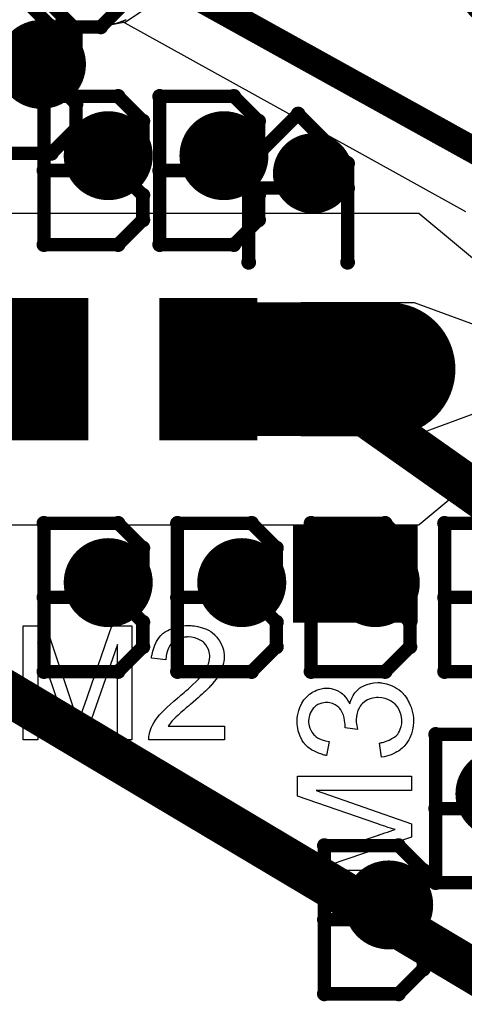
# Model space of a CAD drawing. Extents: x -1.5 to 9, y -3 to 5.
# Tile 62 of 256: x 0.4171 to 0.517, y 1.0777 to 1.299. Entities that reach past the tile are written whole.
import ezdxf

# ---------------------------------------------------------------- set-up
doc = ezdxf.new("R2010")
doc.units = 0
doc.layers.get('0').update_dxf_attribs({"linetype": 'CONTINUOUS'})
for name, color, linetype in [('qfn16-30-34-a_copper_signal_1', 1, 'CONTINUOUS'), ('qfn16-30-34-a_copper_signal_2', 1, 'CONTINUOUS'), ('qfn16-30-34-a_copper_signal_bot', 5, 'CONTINUOUS'), ('qfn16-30-34-a_copper_signal_top', 1, 'CONTINUOUS'), ('qfn16-30-34-a_drawing_1', 1, 'CONTINUOUS'), ('qfn16-30-34-a_drillmap_1', 1, 'CONTINUOUS'), ('qfn16-30-34-a_legend_top', 2, 'CONTINUOUS'), ('qfn16-30-34-a_mechanical_19', 1, 'CONTINUOUS'), ('qfn16-30-34-a_pth_drill', 1, 'CONTINUOUS'), ('qfn16-30-34-a_soldermask_bot', 1, 'CONTINUOUS'), ('qfn16-30-34-a_soldermask_top', 1, 'CONTINUOUS')]:
    doc.layers.add(name, color=color, linetype=linetype)

# ---------------------------------------------------------------- blocks, each defined once
blk = doc.blocks.new('D15')
at = {"const_width": 0.02}
blk.add_lwpolyline([(-0.013, 0), (0.013, 0)], dxfattribs=at)
blk = doc.blocks.new('D16')
at = {"const_width": 0.03}
blk.add_lwpolyline([(-0.01, 0), (0.01, 0)], dxfattribs=at)
blk = doc.blocks.new('D22')
at = {"const_width": 0.003}
blk.add_lwpolyline([(-0.0015, 0, 1), (0.0015, 0, 1)], format="xyb", close=True, dxfattribs=at)
blk = doc.blocks.new('D23')
at = {"const_width": 0.015}
blk.add_lwpolyline([(-0.0075, 0, 1), (0.0075, 0, 1)], format="xyb", close=True, dxfattribs=at)
blk = doc.blocks.new('D28')
at = {"const_width": 0.009}
blk.add_lwpolyline([(-0.0045, 0, 1), (0.0045, 0, 1)], format="xyb", close=True, dxfattribs=at)
blk = doc.blocks.new('D29')
at = {"const_width": 0.01}
blk.add_lwpolyline([(-0.005, 0, 1), (0.005, 0, 1)], format="xyb", close=True, dxfattribs=at)
blk = doc.blocks.new('D36')
at = {"const_width": 0.11811}
blk.add_lwpolyline([(-0.059055, 0), (0.059055, 0)], dxfattribs=at)
blk = doc.blocks.new('D50')
at = {"const_width": 0.022}
blk.add_lwpolyline([(-0.014, 0), (0.014, 0)], dxfattribs=at)
blk = doc.blocks.new('D51')
at = {"const_width": 0.032}
blk.add_lwpolyline([(-0.011, 0), (0.011, 0)], dxfattribs=at)
blk = doc.blocks.new('D55')
at = {"const_width": 0.005}
blk.add_lwpolyline([(-0.0025, 0, 1), (0.0025, 0, 1)], format="xyb", close=True, dxfattribs=at)
blk = doc.blocks.new('D63')
at = {"const_width": 0.004}
blk.add_lwpolyline([(-0.002, 0, 1), (0.002, 0, 1)], format="xyb", close=True, dxfattribs=at)
blk = doc.blocks.new('D64')
at = {"const_width": 0.005}
blk.add_lwpolyline([(-0.0025, 0, 1), (0.0025, 0, 1)], format="xyb", close=True, dxfattribs=at)
blk = doc.blocks.new('D69')
at = {"const_width": 0.001667}
blk.add_lwpolyline([(-0.000833, 0, 1), (0.000833, 0, 1)], format="xyb", close=True, dxfattribs=at)
blk = doc.blocks.new('D44')
at = {"const_width": 0.0025}
blk.add_lwpolyline([(-0.00125, 0, 1), (0.00125, 0, 1)], format="xyb", close=True, dxfattribs=at)

msp = doc.modelspace()

# ---------------------------------------------------------------- linework, layer by layer
at = {"layer": 'qfn16-30-34-a_copper_signal_1', "color": 1}
msp.add_lwpolyline([(0.425164, 1.299074), (0.425279, 1.299024), (0.425395, 1.298976), (0.425511, 1.298928), (0.425628, 1.29888), (0.425744, 1.298834), (0.425861, 1.298788), (0.425979, 1.298743), (0.426096, 1.298698), (0.426214, 1.298654), (0.426332, 1.298611), (0.42645, 1.298569), (0.426569, 1.298528), (0.426688, 1.298487), (0.426807, 1.298447), (0.426926, 1.298408), (0.427046, 1.29837), (0.427166, 1.298332), (0.427286, 1.298295), (0.427406, 1.298259), (0.427527, 1.298223), (0.427648, 1.298189), (0.427769, 1.298155), (0.42789, 1.298121), (0.428012, 1.298089), (0.428133, 1.298057), (0.428255, 1.298027), (0.428377, 1.297996), (0.428499, 1.297967), (0.428622, 1.297939), (0.428744, 1.297911), (0.428867, 1.297884), (0.42899, 1.297858), (0.429113, 1.297832), (0.429236, 1.297807), (0.429359, 1.297783), (0.429483, 1.29776), (0.429606, 1.297738), (0.42973, 1.297716), (0.429854, 1.297695), (0.429978, 1.297675), (0.430102, 1.297656), (0.430227, 1.297638), (0.430351, 1.29762), (0.430476, 1.297603), (0.4306, 1.297587), (0.430725, 1.297571), (0.43085, 1.297557), (0.430975, 1.297543), (0.4311, 1.29753), (0.431225, 1.297518), (0.43135, 1.297506), (0.431475, 1.297496), (0.4316, 1.297486), (0.431726, 1.297477), (0.431851, 1.297469), (0.431976, 1.297461), (0.432102, 1.297454), (0.432228, 1.297448), (0.432353, 1.297443), (0.432479, 1.297439), (0.432604, 1.297435), (0.43273, 1.297433), (0.432856, 1.297431), (0.432981, 1.297429), (0.433107, 1.297429), (0.433233, 1.297429), (0.433358, 1.297431), (0.433484, 1.297433), (0.43361, 1.297435), (0.433735, 1.297439), (0.433861, 1.297443), (0.433986, 1.297448), (0.434112, 1.297454), (0.434237, 1.297461), (0.434363, 1.297469), (0.434488, 1.297477), (0.434613, 1.297486), (0.434739, 1.297496), (0.434864, 1.297506), (0.434989, 1.297518), (0.435114, 1.29753), (0.435239, 1.297543), (0.435364, 1.297557), (0.435489, 1.297571), (0.435614, 1.297587), (0.435738, 1.297603), (0.435863, 1.29762), (0.435987, 1.297638), (0.436111, 1.297656), (0.436236, 1.297675), (0.43636, 1.297695), (0.436484, 1.297716), (0.436607, 1.297738), (0.436731, 1.29776), (0.436854, 1.297783), (0.436978, 1.297807), (0.437101, 1.297832), (0.437224, 1.297858), (0.437347, 1.297884), (0.43747, 1.297911), (0.437592, 1.297939), (0.437715, 1.297967), (0.437837, 1.297996), (0.437959, 1.298027), (0.438081, 1.298057), (0.438202, 1.298089), (0.438324, 1.298121), (0.438445, 1.298155), (0.438566, 1.298189), (0.438687, 1.298223), (0.438807, 1.298259), (0.438928, 1.298295), (0.439048, 1.298332), (0.439168, 1.29837), (0.439287, 1.298408), (0.439407, 1.298447), (0.439526, 1.298487), (0.439645, 1.298528), (0.439763, 1.298569), (0.439882, 1.298611), (0.44, 1.298654), (0.440118, 1.298698), (0.440235, 1.298743), (0.440352, 1.298788), (0.440469, 1.298834), (0.440586, 1.29888), (0.440702, 1.298928), (0.440819, 1.298976), (0.440934, 1.299024), (0.44105, 1.299074)], dxfattribs=at)
at = {"layer": 'qfn16-30-34-a_copper_signal_2', "color": 1}
msp.add_lwpolyline([(0.425164, 1.299074), (0.425279, 1.299024), (0.425395, 1.298976), (0.425511, 1.298928), (0.425628, 1.29888), (0.425744, 1.298834), (0.425861, 1.298788), (0.425979, 1.298743), (0.426096, 1.298698), (0.426214, 1.298654), (0.426332, 1.298611), (0.42645, 1.298569), (0.426569, 1.298528), (0.426688, 1.298487), (0.426807, 1.298447), (0.426926, 1.298408), (0.427046, 1.29837), (0.427166, 1.298332), (0.427286, 1.298295), (0.427406, 1.298259), (0.427527, 1.298223), (0.427648, 1.298189), (0.427769, 1.298155), (0.42789, 1.298121), (0.428012, 1.298089), (0.428133, 1.298057), (0.428255, 1.298027), (0.428377, 1.297996), (0.428499, 1.297967), (0.428622, 1.297939), (0.428744, 1.297911), (0.428867, 1.297884), (0.42899, 1.297858), (0.429113, 1.297832), (0.429236, 1.297807), (0.429359, 1.297783), (0.429483, 1.29776), (0.429606, 1.297738), (0.42973, 1.297716), (0.429854, 1.297695), (0.429978, 1.297675), (0.430102, 1.297656), (0.430227, 1.297638), (0.430351, 1.29762), (0.430476, 1.297603), (0.4306, 1.297587), (0.430725, 1.297571), (0.43085, 1.297557), (0.430975, 1.297543), (0.4311, 1.29753), (0.431225, 1.297518), (0.43135, 1.297506), (0.431475, 1.297496), (0.4316, 1.297486), (0.431726, 1.297477), (0.431851, 1.297469), (0.431976, 1.297461), (0.432102, 1.297454), (0.432228, 1.297448), (0.432353, 1.297443), (0.432479, 1.297439), (0.432604, 1.297435), (0.43273, 1.297433), (0.432856, 1.297431), (0.432981, 1.297429), (0.433107, 1.297429), (0.433233, 1.297429), (0.433358, 1.297431), (0.433484, 1.297433), (0.43361, 1.297435), (0.433735, 1.297439), (0.433861, 1.297443), (0.433986, 1.297448), (0.434112, 1.297454), (0.434237, 1.297461), (0.434363, 1.297469), (0.434488, 1.297477), (0.434613, 1.297486), (0.434739, 1.297496), (0.434864, 1.297506), (0.434989, 1.297518), (0.435114, 1.29753), (0.435239, 1.297543), (0.435364, 1.297557), (0.435489, 1.297571), (0.435614, 1.297587), (0.435738, 1.297603), (0.435863, 1.29762), (0.435987, 1.297638), (0.436111, 1.297656), (0.436236, 1.297675), (0.43636, 1.297695), (0.436484, 1.297716), (0.436607, 1.297738), (0.436731, 1.29776), (0.436854, 1.297783), (0.436978, 1.297807), (0.437101, 1.297832), (0.437224, 1.297858), (0.437347, 1.297884), (0.43747, 1.297911), (0.437592, 1.297939), (0.437715, 1.297967), (0.437837, 1.297996), (0.437959, 1.298027), (0.438081, 1.298057), (0.438202, 1.298089), (0.438324, 1.298121), (0.438445, 1.298155), (0.438566, 1.298189), (0.438687, 1.298223), (0.438807, 1.298259), (0.438928, 1.298295), (0.439048, 1.298332), (0.439168, 1.29837), (0.439287, 1.298408), (0.439407, 1.298447), (0.439526, 1.298487), (0.439645, 1.298528), (0.439763, 1.298569), (0.439882, 1.298611), (0.44, 1.298654), (0.440118, 1.298698), (0.440235, 1.298743), (0.440352, 1.298788), (0.440469, 1.298834), (0.440586, 1.29888), (0.440702, 1.298928), (0.440819, 1.298976), (0.440934, 1.299024), (0.44105, 1.299074)], dxfattribs=at)
at = {"layer": 'qfn16-30-34-a_copper_signal_bot', "color": 5}
msp.add_lwpolyline([(0.433107, 1.337821), (0.425303, 1.336269), (0.418688, 1.331848), (0.414267, 1.325233), (0.412715, 1.317429), (0.414267, 1.309626), (0.418688, 1.30301), (0.425303, 1.29859), (0.433107, 1.297037), (0.440911, 1.29859), (0.447526, 1.30301), (0.451947, 1.309626), (0.453499, 1.317429), (0.451947, 1.325233), (0.447526, 1.331848), (0.440911, 1.336269), (0.433107, 1.337821)], dxfattribs=at)
at = {"layer": 'qfn16-30-34-a_copper_signal_top', "color": 1}
for points, const_width in [([(0.462112, 1.365702), (0.544882, 1.279528)], 0.01), ([(0.433107, 1.317429), (0.492198, 1.284652)], 0.006), ([(0.492198, 1.284652), (0.525156, 1.266371)], 0.006), ([(0.3885, 1.220472), (0.4115, 1.220472)], 0.03), ([(0.4695, 1.220472), (0.5, 1.220472)], 0.03)]:
    msp.add_lwpolyline(points, dxfattribs=dict(at, const_width=const_width))
for points in [[(0.425164, 1.299074), (0.425279, 1.299024), (0.425395, 1.298976), (0.425511, 1.298928), (0.425628, 1.29888), (0.425744, 1.298834), (0.425861, 1.298788), (0.425979, 1.298743), (0.426096, 1.298698), (0.426214, 1.298654), (0.426332, 1.298611), (0.42645, 1.298569), (0.426569, 1.298528), (0.426688, 1.298487), (0.426807, 1.298447), (0.426926, 1.298408), (0.427046, 1.29837), (0.427166, 1.298332), (0.427286, 1.298295), (0.427406, 1.298259), (0.427527, 1.298223), (0.427648, 1.298189), (0.427769, 1.298155), (0.42789, 1.298121), (0.428012, 1.298089), (0.428133, 1.298057), (0.428255, 1.298027), (0.428377, 1.297996), (0.428499, 1.297967), (0.428622, 1.297939), (0.428744, 1.297911), (0.428867, 1.297884), (0.42899, 1.297858), (0.429113, 1.297832), (0.429236, 1.297807), (0.429359, 1.297783), (0.429483, 1.29776), (0.429606, 1.297738), (0.42973, 1.297716), (0.429854, 1.297695), (0.429978, 1.297675), (0.430102, 1.297656), (0.430227, 1.297638), (0.430351, 1.29762), (0.430476, 1.297603), (0.4306, 1.297587), (0.430725, 1.297571), (0.43085, 1.297557), (0.430975, 1.297543), (0.4311, 1.29753), (0.431225, 1.297518), (0.43135, 1.297506), (0.431475, 1.297496), (0.4316, 1.297486), (0.431726, 1.297477), (0.431851, 1.297469), (0.431976, 1.297461), (0.432102, 1.297454), (0.432228, 1.297448), (0.432353, 1.297443), (0.432479, 1.297439), (0.432604, 1.297435), (0.43273, 1.297433), (0.432856, 1.297431), (0.432981, 1.297429), (0.433107, 1.297429), (0.433233, 1.297429), (0.433358, 1.297431), (0.433484, 1.297433), (0.43361, 1.297435), (0.433735, 1.297439), (0.433861, 1.297443), (0.433986, 1.297448), (0.434112, 1.297454), (0.434237, 1.297461), (0.434363, 1.297469), (0.434488, 1.297477), (0.434613, 1.297486), (0.434739, 1.297496), (0.434864, 1.297506), (0.434989, 1.297518), (0.435114, 1.29753), (0.435239, 1.297543), (0.435364, 1.297557), (0.435489, 1.297571), (0.435614, 1.297587), (0.435738, 1.297603), (0.435863, 1.29762), (0.435987, 1.297638), (0.436111, 1.297656), (0.436236, 1.297675), (0.43636, 1.297695), (0.436484, 1.297716), (0.436607, 1.297738), (0.436731, 1.29776), (0.436854, 1.297783), (0.436978, 1.297807), (0.437101, 1.297832), (0.437224, 1.297858), (0.437347, 1.297884), (0.43747, 1.297911), (0.437592, 1.297939), (0.437715, 1.297967), (0.437837, 1.297996), (0.437959, 1.298027), (0.438081, 1.298057), (0.438202, 1.298089), (0.438324, 1.298121), (0.438445, 1.298155), (0.438566, 1.298189), (0.438687, 1.298223), (0.438807, 1.298259), (0.438928, 1.298295), (0.439048, 1.298332), (0.439168, 1.29837), (0.439287, 1.298408), (0.439407, 1.298447), (0.439526, 1.298487), (0.439645, 1.298528), (0.439763, 1.298569), (0.439882, 1.298611), (0.44, 1.298654), (0.440092, 1.298689), (0.485874, 1.273294), (0.485892, 1.273284), (0.493339, 1.269153), (0.517254, 1.255889)], [(0.534403, 1.232456), (0.506784, 1.255472), (0.480284, 1.255473), (0.480158, 1.255472), (0.4695, 1.255472), (0.469458, 1.255472), (0.411542, 1.255472)], [(0.535724, 1.224409), (0.543882, 1.224409), (0.543882, 1.216535), (0.535724, 1.216535), (0.505724, 1.205472), (0.480284, 1.205472), (0.480284, 1.235472), (0.505724, 1.235472), (0.535724, 1.224409)], [(0.411542, 1.185472), (0.469458, 1.185472), (0.4695, 1.185472), (0.480284, 1.185472), (0.480284, 1.185472), (0.505772, 1.185472), (0.505811, 1.185473), (0.50585, 1.185473), (0.505863, 1.185473), (0.505879, 1.185473), (0.505926, 1.185473), (0.505976, 1.185474), (0.505992, 1.185474), (0.506005, 1.185474), (0.506077, 1.185476), (0.506101, 1.185476), (0.506106, 1.185476), (0.50613, 1.185476), (0.506204, 1.185478), (0.506227, 1.185479), (0.506233, 1.185479), (0.506256, 1.185479), (0.506333, 1.185482), (0.506353, 1.185482), (0.50636, 1.185483), (0.506381, 1.185483), (0.506433, 1.185485), (0.506478, 1.185486), (0.506493, 1.185487), (0.506507, 1.185488), (0.506548, 1.185489), (0.506604, 1.185492), (0.50662, 1.185492), (0.506632, 1.185493), (0.506723, 1.185497), (0.506729, 1.185498), (0.50673, 1.185498), (0.506758, 1.185499), (0.506819, 1.185502), (0.534402, 1.208488)]]:
    msp.add_lwpolyline(points, dxfattribs=at)
at = {"layer": 'qfn16-30-34-a_drawing_1', "color": 1, "const_width": 0.003}
for points in [[(0.418666, 1.302988), (0.42422, 1.297435)], [(0.435327, 1.297435), (0.440881, 1.302988)], [(0.429774, 1.296774), (0.424221, 1.302328)], [(0.42422, 1.297435), (0.435327, 1.297435)], [(0.429774, 1.291221), (0.429774, 1.296774)], [(0.424221, 1.285667), (0.429774, 1.291221)], [(0.424221, 1.285667), (0.407559, 1.285667)], [(0.407559, 1.285667), (0.424221, 1.285667)], [(0.429774, 1.280113), (0.424221, 1.285667)], [(0.422559, 1.2818), (0.422559, 1.248478)], [(0.439221, 1.2818), (0.422559, 1.2818)], [(0.444774, 1.276246), (0.439221, 1.2818)], [(0.448559, 1.2818), (0.448559, 1.248478)], [(0.465221, 1.2818), (0.448559, 1.2818)], [(0.470774, 1.276246), (0.465221, 1.2818)], [(0.429774, 1.274559), (0.429774, 1.280113)], [(0.444774, 1.270693), (0.444774, 1.276246)], [(0.468559, 1.266721), (0.479667, 1.277828)], [(0.470774, 1.270693), (0.470774, 1.276246)], [(0.479667, 1.277828), (0.490774, 1.266721)], [(0.424221, 1.269006), (0.429774, 1.274559)], [(0.439221, 1.265139), (0.444774, 1.270693)], [(0.465221, 1.265139), (0.470774, 1.270693)], [(0.407559, 1.269006), (0.424221, 1.269006)], [(0.439221, 1.265139), (0.422559, 1.265139)], [(0.422559, 1.265139), (0.439221, 1.265139)], [(0.444774, 1.259585), (0.439221, 1.265139)], [(0.465221, 1.265139), (0.448559, 1.265139)], [(0.448559, 1.265139), (0.465221, 1.265139)], [(0.470774, 1.259585), (0.465221, 1.265139)], [(0.468559, 1.244506), (0.468559, 1.266721)], [(0.490774, 1.266721), (0.490774, 1.244506)], [(0.490774, 1.261167), (0.468559, 1.261167)], [(0.490774, 1.244506), (0.490774, 1.261167)], [(0.444774, 1.254031), (0.444774, 1.259585)], [(0.470774, 1.254031), (0.470774, 1.259585)], [(0.439221, 1.248478), (0.444774, 1.254031)], [(0.465221, 1.248478), (0.470774, 1.254031)], [(0.422559, 1.248478), (0.439221, 1.248478)], [(0.448559, 1.248478), (0.465221, 1.248478)], [(0.422559, 1.1858), (0.422559, 1.152478)], [(0.439221, 1.1858), (0.422559, 1.1858)], [(0.444774, 1.180246), (0.439221, 1.1858)], [(0.452559, 1.1858), (0.452559, 1.152478)], [(0.469221, 1.1858), (0.452559, 1.1858)], [(0.474774, 1.180246), (0.469221, 1.1858)], [(0.482559, 1.1858), (0.482559, 1.152478)], [(0.499221, 1.1858), (0.482559, 1.1858)], [(0.504774, 1.180246), (0.499221, 1.1858)], [(0.512559, 1.1858), (0.512559, 1.152478)], [(0.529221, 1.1858), (0.512559, 1.1858)], [(0.444774, 1.174693), (0.444774, 1.180246)], [(0.474774, 1.174693), (0.474774, 1.180246)], [(0.504774, 1.174693), (0.504774, 1.180246)], [(0.439221, 1.169139), (0.444774, 1.174693)], [(0.469221, 1.169139), (0.474774, 1.174693)], [(0.499221, 1.169139), (0.504774, 1.174693)], [(0.439221, 1.169139), (0.422559, 1.169139)], [(0.422559, 1.169139), (0.439221, 1.169139)], [(0.444774, 1.163585), (0.439221, 1.169139)], [(0.469221, 1.169139), (0.452559, 1.169139)], [(0.452559, 1.169139), (0.469221, 1.169139)], [(0.474774, 1.163585), (0.469221, 1.169139)], [(0.499221, 1.169139), (0.482559, 1.169139)], [(0.482559, 1.169139), (0.499221, 1.169139)], [(0.504774, 1.163585), (0.499221, 1.169139)], [(0.529221, 1.169139), (0.512559, 1.169139)], [(0.512559, 1.169139), (0.529221, 1.169139)], [(0.444774, 1.158031), (0.444774, 1.163585)], [(0.474774, 1.158031), (0.474774, 1.163585)], [(0.504774, 1.158031), (0.504774, 1.163585)], [(0.439221, 1.152478), (0.444774, 1.158031)], [(0.469221, 1.152478), (0.474774, 1.158031)], [(0.499221, 1.152478), (0.504774, 1.158031)], [(0.422559, 1.152478), (0.439221, 1.152478)], [(0.452559, 1.152478), (0.469221, 1.152478)], [(0.482559, 1.152478), (0.499221, 1.152478)], [(0.512559, 1.152478), (0.529221, 1.152478)], [(0.510559, 1.138328), (0.510559, 1.105006)], [(0.527221, 1.138328), (0.510559, 1.138328)], [(0.527221, 1.121667), (0.510559, 1.121667)], [(0.510559, 1.121667), (0.527221, 1.121667)], [(0.485559, 1.113328), (0.485559, 1.080006)], [(0.502221, 1.113328), (0.485559, 1.113328)], [(0.507774, 1.107774), (0.502221, 1.113328)], [(0.507774, 1.102221), (0.507774, 1.107774)], [(0.510559, 1.105006), (0.527221, 1.105006)], [(0.502221, 1.096667), (0.507774, 1.102221)], [(0.502221, 1.096667), (0.485559, 1.096667)], [(0.485559, 1.096667), (0.502221, 1.096667)], [(0.507774, 1.091113), (0.502221, 1.096667)], [(0.507774, 1.085559), (0.507774, 1.091113)], [(0.502221, 1.080006), (0.507774, 1.085559)], [(0.485559, 1.080006), (0.502221, 1.080006)]]:
    msp.add_lwpolyline(points, dxfattribs=at)
at = {"layer": 'qfn16-30-34-a_drillmap_1', "color": 1, "const_width": 0.005}
for points in [[(0.422, 1.284), (0.422, 1.294)], [(0.417, 1.289), (0.427, 1.289)], [(0.437, 1.263472), (0.437, 1.273472)], [(0.463, 1.263472), (0.463, 1.273472)], [(0.432, 1.268472), (0.442, 1.268472)], [(0.458, 1.268472), (0.468, 1.268472)], [(0.483, 1.2605), (0.483, 1.2685)], [(0.479, 1.2645), (0.487, 1.2645)], [(0.437, 1.167472), (0.437, 1.177472)], [(0.467, 1.167472), (0.467, 1.177472)], [(0.497, 1.167472), (0.497, 1.177472)], [(0.432, 1.172472), (0.442, 1.172472)], [(0.462, 1.172472), (0.472, 1.172472)], [(0.492, 1.172472), (0.502, 1.172472)], [(0.5, 1.095), (0.5, 1.105)], [(0.495, 1.1), (0.505, 1.1)]]:
    msp.add_lwpolyline(points, dxfattribs=at)
at = {"layer": 'qfn16-30-34-a_legend_top', "color": 2}
for points in [[(0.442332, 1.137142), (0.439075, 1.137142), (0.439075, 1.158565), (0.431601, 1.137142), (0.428567, 1.137142), (0.421168, 1.158936), (0.421168, 1.137142), (0.417911, 1.137142), (0.417911, 1.162746), (0.422981, 1.162746), (0.429048, 1.14458), (0.429048, 1.144543), (0.429086, 1.144468), (0.429123, 1.144358), (0.429197, 1.144172), (0.429344, 1.143728), (0.429529, 1.143174), (0.429714, 1.142544), (0.429937, 1.141916), (0.430122, 1.141323), (0.430269, 1.140805), (0.430307, 1.14088), (0.430344, 1.141064), (0.430454, 1.141398), (0.430603, 1.141841), (0.430788, 1.142434), (0.431046, 1.143137), (0.431305, 1.14395), (0.431639, 1.144912), (0.437781, 1.162746), (0.442332, 1.162746), (0.442332, 1.137142)], [(0.455651, 1.162821), (0.455947, 1.162784), (0.456317, 1.162746), (0.456724, 1.162672), (0.457132, 1.162599), (0.458094, 1.16234), (0.459055, 1.161969), (0.459536, 1.161747), (0.460017, 1.161488), (0.460462, 1.161156), (0.460868, 1.160785), (0.460906, 1.160748), (0.460979, 1.160711), (0.461053, 1.160563), (0.461202, 1.160416), (0.461387, 1.16023), (0.461572, 1.159972), (0.461757, 1.159713), (0.461978, 1.15938), (0.462349, 1.158677), (0.462719, 1.157789), (0.462866, 1.157344), (0.46294, 1.156826), (0.463014, 1.156309), (0.463051, 1.155754), (0.463051, 1.155679), (0.463051, 1.155495), (0.463014, 1.155198), (0.462978, 1.154792), (0.462904, 1.154348), (0.462755, 1.15383), (0.462608, 1.153274), (0.462385, 1.152719), (0.462349, 1.152646), (0.462274, 1.15246), (0.462127, 1.152165), (0.461904, 1.151757), (0.461608, 1.151313), (0.461238, 1.150758), (0.460795, 1.150204), (0.460276, 1.149574), (0.460202, 1.149501), (0.460017, 1.149278), (0.459832, 1.149093), (0.459647, 1.148909), (0.459425, 1.148687), (0.45913, 1.14839), (0.458834, 1.148094), (0.458464, 1.147762), (0.458094, 1.147391), (0.457649, 1.146985), (0.457168, 1.146578), (0.456651, 1.146097), (0.456058, 1.145616), (0.455466, 1.145098), (0.45543, 1.145061), (0.455356, 1.144986), (0.455207, 1.144876), (0.455022, 1.144727), (0.4548, 1.144505), (0.454541, 1.144284), (0.45395, 1.143803), (0.45332, 1.143247), (0.452728, 1.142693), (0.452211, 1.142211), (0.451988, 1.142026), (0.451803, 1.141841), (0.451767, 1.141804), (0.451656, 1.141694), (0.451507, 1.141545), (0.451322, 1.141323), (0.451137, 1.141064), (0.450916, 1.140805), (0.450471, 1.140177), (0.463089, 1.140177), (0.463089, 1.137142), (0.446106, 1.137142), (0.446106, 1.137179), (0.446106, 1.137328), (0.446106, 1.13755), (0.446142, 1.137845), (0.44618, 1.138178), (0.446253, 1.138549), (0.446327, 1.138918), (0.446476, 1.139325), (0.446476, 1.139362), (0.446512, 1.139399), (0.446587, 1.139621), (0.446735, 1.139955), (0.446957, 1.140399), (0.447252, 1.140917), (0.447623, 1.141508), (0.448029, 1.142101), (0.448548, 1.142729), (0.448548, 1.142766), (0.448622, 1.142803), (0.448807, 1.143025), (0.449139, 1.143359), (0.44962, 1.14384), (0.450175, 1.144395), (0.450878, 1.145061), (0.451729, 1.145801), (0.452654, 1.146578), (0.452692, 1.146614), (0.452839, 1.146726), (0.453062, 1.14691), (0.45332, 1.147132), (0.453654, 1.147428), (0.45406, 1.147762), (0.454467, 1.148131), (0.454949, 1.148539), (0.455873, 1.149427), (0.456798, 1.150314), (0.457243, 1.150758), (0.457649, 1.151203), (0.458019, 1.15161), (0.458315, 1.152016), (0.458315, 1.152053), (0.458389, 1.152091), (0.458464, 1.152201), (0.458538, 1.15235), (0.458796, 1.152756), (0.459092, 1.153237), (0.459351, 1.15383), (0.459611, 1.154458), (0.459759, 1.155161), (0.459832, 1.155828), (0.459832, 1.155864), (0.459832, 1.155901), (0.459796, 1.156123), (0.459759, 1.156494), (0.459647, 1.1569), (0.4595, 1.157418), (0.45924, 1.157937), (0.458908, 1.158455), (0.458464, 1.158973), (0.458389, 1.159046), (0.458204, 1.159195), (0.457945, 1.15938), (0.457538, 1.159639), (0.457021, 1.159861), (0.456428, 1.160082), (0.455726, 1.16023), (0.454949, 1.160267), (0.454726, 1.160267), (0.454579, 1.16023), (0.454135, 1.160194), (0.453616, 1.160082), (0.453062, 1.159935), (0.452433, 1.159676), (0.451841, 1.159342), (0.451286, 1.158899), (0.451212, 1.158824), (0.451063, 1.158639), (0.450841, 1.158343), (0.45062, 1.157899), (0.450361, 1.157381), (0.450139, 1.156716), (0.44999, 1.155976), (0.449916, 1.155124), (0.446697, 1.155457), (0.446697, 1.155495), (0.446735, 1.155605), (0.446735, 1.155791), (0.446772, 1.15605), (0.446846, 1.156345), (0.44692, 1.156678), (0.447031, 1.157085), (0.447142, 1.157493), (0.447438, 1.15838), (0.447882, 1.159268), (0.44814, 1.159713), (0.448474, 1.160157), (0.448807, 1.160563), (0.449176, 1.160934), (0.449214, 1.16097), (0.449288, 1.161007), (0.449399, 1.161119), (0.449584, 1.161229), (0.449805, 1.161378), (0.450065, 1.161525), (0.450361, 1.16171), (0.450731, 1.161896), (0.451137, 1.162081), (0.451582, 1.162265), (0.452062, 1.162414), (0.45258, 1.162562), (0.453135, 1.162672), (0.453728, 1.162784), (0.454356, 1.162821), (0.455022, 1.162858), (0.455392, 1.162858), (0.455651, 1.162821)], [(0.498142, 1.149963), (0.498438, 1.149926), (0.498771, 1.149852), (0.499141, 1.149778), (0.499548, 1.149704), (0.500436, 1.149408), (0.500917, 1.149186), (0.501361, 1.148964), (0.501842, 1.148668), (0.502323, 1.148335), (0.502804, 1.147965), (0.503248, 1.147521), (0.503285, 1.147484), (0.503359, 1.14741), (0.50347, 1.147262), (0.503618, 1.147077), (0.503803, 1.146855), (0.503988, 1.146559), (0.50421, 1.146226), (0.504395, 1.145819), (0.504617, 1.145412), (0.504839, 1.144931), (0.505024, 1.14445), (0.505209, 1.143895), (0.505357, 1.143303), (0.505468, 1.142674), (0.505542, 1.142045), (0.505579, 1.141342), (0.505579, 1.141009), (0.505542, 1.140787), (0.505505, 1.140491), (0.505468, 1.140158), (0.505394, 1.139788), (0.50532, 1.139381), (0.505098, 1.138493), (0.504728, 1.137568), (0.504506, 1.137087), (0.504247, 1.136643), (0.503914, 1.136199), (0.503581, 1.135755), (0.503544, 1.135718), (0.50347, 1.135644), (0.503359, 1.135533), (0.503211, 1.135422), (0.503026, 1.135237), (0.502767, 1.135052), (0.502508, 1.13483), (0.502175, 1.134608), (0.501805, 1.134386), (0.501435, 1.134164), (0.500547, 1.133757), (0.499511, 1.133424), (0.498956, 1.133313), (0.498364, 1.133239), (0.497957, 1.136384), (0.497994, 1.136384), (0.498068, 1.136421), (0.498216, 1.136458), (0.498401, 1.136495), (0.498623, 1.136532), (0.498882, 1.136606), (0.499437, 1.136791), (0.500103, 1.13705), (0.500732, 1.137383), (0.501324, 1.137753), (0.501842, 1.138197), (0.501879, 1.138271), (0.502027, 1.138419), (0.502212, 1.138715), (0.502397, 1.139085), (0.502619, 1.139529), (0.502804, 1.140084), (0.502952, 1.140713), (0.502989, 1.141379), (0.502989, 1.141601), (0.502952, 1.141749), (0.502915, 1.142156), (0.502804, 1.142674), (0.502619, 1.143266), (0.50236, 1.143895), (0.50199, 1.144524), (0.501472, 1.145116), (0.501398, 1.14519), (0.501176, 1.145375), (0.500843, 1.145597), (0.500399, 1.145893), (0.499844, 1.146189), (0.499215, 1.146411), (0.498475, 1.146596), (0.497661, 1.14667), (0.497624, 1.14667), (0.49755, 1.14667), (0.497439, 1.14667), (0.497291, 1.146633), (0.496884, 1.146596), (0.496403, 1.146485), (0.495811, 1.146337), (0.495219, 1.146078), (0.494627, 1.145708), (0.494072, 1.145227), (0.493998, 1.145153), (0.49385, 1.144968), (0.493628, 1.144672), (0.493369, 1.144265), (0.49311, 1.143747), (0.492888, 1.143118), (0.49274, 1.142415), (0.492666, 1.141638), (0.492666, 1.141305), (0.492703, 1.141046), (0.49274, 1.140713), (0.492814, 1.140343), (0.492888, 1.139899), (0.492999, 1.139418), (0.490224, 1.139788), (0.490224, 1.139973), (0.490261, 1.140121), (0.490261, 1.140602), (0.490187, 1.141009), (0.490113, 1.14149), (0.490002, 1.142045), (0.489817, 1.142674), (0.489558, 1.143266), (0.489225, 1.143895), (0.489225, 1.143932), (0.489188, 1.143969), (0.48904, 1.144154), (0.488781, 1.144413), (0.488448, 1.144709), (0.487967, 1.145005), (0.487412, 1.145264), (0.486783, 1.145449), (0.486413, 1.145523), (0.486006, 1.145523), (0.485969, 1.145523), (0.485932, 1.145523), (0.48571, 1.145523), (0.485414, 1.145449), (0.485007, 1.145375), (0.484563, 1.145227), (0.484082, 1.145042), (0.483601, 1.144746), (0.483157, 1.144339), (0.48312, 1.144302), (0.482972, 1.144117), (0.482787, 1.143858), (0.482565, 1.143525), (0.48238, 1.143081), (0.482195, 1.142563), (0.482047, 1.141971), (0.48201, 1.141305), (0.48201, 1.141009), (0.482084, 1.140676), (0.482158, 1.140232), (0.482306, 1.139751), (0.482491, 1.13927), (0.482787, 1.138752), (0.483157, 1.138271), (0.483194, 1.138234), (0.483379, 1.138086), (0.483638, 1.137864), (0.484008, 1.137605), (0.484489, 1.137346), (0.485081, 1.137087), (0.485784, 1.136865), (0.486598, 1.136717), (0.486043, 1.133572), (0.486006, 1.133572), (0.485895, 1.133609), (0.485747, 1.133646), (0.485525, 1.133683), (0.485266, 1.133757), (0.48497, 1.133868), (0.484267, 1.13409), (0.483453, 1.13446), (0.482639, 1.134904), (0.481862, 1.135459), (0.481159, 1.136162), (0.481122, 1.136199), (0.481085, 1.136273), (0.481011, 1.136384), (0.4809, 1.136532), (0.480752, 1.136717), (0.480604, 1.136976), (0.480456, 1.137235), (0.480271, 1.137568), (0.479975, 1.138308), (0.479679, 1.139159), (0.479494, 1.140158), (0.47942, 1.140676), (0.47942, 1.141601), (0.479457, 1.142008), (0.479531, 1.142489), (0.479642, 1.143081), (0.479827, 1.143747), (0.480049, 1.144413), (0.480345, 1.145079), (0.480345, 1.145116), (0.480382, 1.145153), (0.480493, 1.145375), (0.480715, 1.145708), (0.480974, 1.146078), (0.481344, 1.146522), (0.481751, 1.146966), (0.482232, 1.14741), (0.482787, 1.14778), (0.482861, 1.147817), (0.483046, 1.147928), (0.483379, 1.148076), (0.483786, 1.148261), (0.484267, 1.148446), (0.484822, 1.148594), (0.485451, 1.148705), (0.48608, 1.148742), (0.486154, 1.148742), (0.486376, 1.148742), (0.486672, 1.148705), (0.487079, 1.148631), (0.48756, 1.14852), (0.488078, 1.148335), (0.488596, 1.148113), (0.489114, 1.147817), (0.489188, 1.14778), (0.489336, 1.147669), (0.489595, 1.147447), (0.489891, 1.147151), (0.490224, 1.146781), (0.490594, 1.146337), (0.490927, 1.145819), (0.49126, 1.14519), (0.49126, 1.145227), (0.491297, 1.145301), (0.491334, 1.145412), (0.491371, 1.14556), (0.491519, 1.145967), (0.491741, 1.146485), (0.492037, 1.147077), (0.492407, 1.147669), (0.492888, 1.148224), (0.493443, 1.148742), (0.493517, 1.148779), (0.493739, 1.148927), (0.494109, 1.149149), (0.49459, 1.149371), (0.495182, 1.149593), (0.495885, 1.149815), (0.496699, 1.149963), (0.497587, 1.15), (0.497624, 1.15), (0.497735, 1.15), (0.49792, 1.15), (0.498142, 1.149963)], [(0.505135, 1.125728), (0.483712, 1.125728), (0.505135, 1.118254), (0.505135, 1.11522), (0.483342, 1.10782), (0.505135, 1.10782), (0.505135, 1.104564), (0.479531, 1.104564), (0.479531, 1.109633), (0.497698, 1.115701), (0.497735, 1.115701), (0.497809, 1.115738), (0.49792, 1.115775), (0.498105, 1.115849), (0.498549, 1.115997), (0.499104, 1.116182), (0.499733, 1.116367), (0.500362, 1.116589), (0.500954, 1.116774), (0.501472, 1.116922), (0.501398, 1.116959), (0.501213, 1.116996), (0.50088, 1.117107), (0.500436, 1.117255), (0.499844, 1.11744), (0.499141, 1.117699), (0.498327, 1.117958), (0.497365, 1.118291), (0.479531, 1.124433), (0.479531, 1.128984), (0.505135, 1.128984), (0.505135, 1.125728)]]:
    msp.add_lwpolyline(points, dxfattribs=at)
at = {"layer": 'qfn16-30-34-a_mechanical_19', "color": 1, "const_width": 0.01}
for points in [[(0.292212, 1.220472), (1.5, 0.5)], [(0.480284, 1.220472), (1.5, 0.5)]]:
    msp.add_lwpolyline(points, dxfattribs=at)

# ---------------------------------------------------------------- block references
at = {"layer": 'qfn16-30-34-a_copper_signal_1'}
for name, p in [('D29', (0.422, 1.289)), ('D29', (0.437, 1.268472)), ('D29', (0.463, 1.268472)), ('D28', (0.483, 1.2645)), ('D29', (0.437, 1.172472)), ('D29', (0.467, 1.172472)), ('D29', (0.497, 1.172472)), ('D29', (0.525, 1.125)), ('D29', (0.5, 1.1))]:
    msp.add_blockref(name, p, dxfattribs=at)
at = {"layer": 'qfn16-30-34-a_copper_signal_2'}
for name, p in [('D29', (0.422, 1.289)), ('D29', (0.437, 1.268472)), ('D29', (0.463, 1.268472)), ('D28', (0.483, 1.2645)), ('D29', (0.437, 1.172472)), ('D29', (0.467, 1.172472)), ('D29', (0.497, 1.172472)), ('D29', (0.525, 1.125)), ('D29', (0.5, 1.1))]:
    msp.add_blockref(name, p, dxfattribs=at)
at = {"layer": 'qfn16-30-34-a_copper_signal_bot'}
for name, p in [('D29', (0.422, 1.289)), ('D29', (0.437, 1.268472)), ('D29', (0.463, 1.268472)), ('D28', (0.483, 1.2645)), ('D29', (0.437, 1.172472)), ('D29', (0.467, 1.172472)), ('D29', (0.497, 1.172472)), ('D29', (0.525, 1.125)), ('D29', (0.5, 1.1))]:
    msp.add_blockref(name, p, dxfattribs=at)
at = {"layer": 'qfn16-30-34-a_copper_signal_top'}
for name, p in [('D29', (0.422, 1.289)), ('D22', (0.492198, 1.284652)), ('D22', (0.492198, 1.284652)), ('D29', (0.437, 1.268472)), ('D29', (0.463, 1.268472)), ('D28', (0.483, 1.2645)), ('D16', (0.4215, 1.220472)), ('D23', (0.4115, 1.220472)), ('D16', (0.4595, 1.220472)), ('D23', (0.4695, 1.220472)), ('D23', (0.5, 1.220472)), ('D15', (0.4925, 1.216472)), ('D29', (0.437, 1.172472)), ('D29', (0.467, 1.172472)), ('D15', (0.4925, 1.174472)), ('D29', (0.497, 1.172472)), ('D29', (0.525, 1.125)), ('D29', (0.5, 1.1))]:
    msp.add_blockref(name, p, dxfattribs=at)
at = {"layer": 'qfn16-30-34-a_drawing_1'}
for p in [(0.42422, 1.297435), (0.429774, 1.296774), (0.435327, 1.297435), (0.429774, 1.291221), (0.424221, 1.285667), (0.424221, 1.285667), (0.422559, 1.2818), (0.422559, 1.2818), (0.439221, 1.2818), (0.448559, 1.2818), (0.448559, 1.2818), (0.465221, 1.2818), (0.429774, 1.280113), (0.444774, 1.276246), (0.470774, 1.276246), (0.479667, 1.277828), (0.429774, 1.274559), (0.444774, 1.270693), (0.470774, 1.270693), (0.424221, 1.269006), (0.422559, 1.265139), (0.439221, 1.265139), (0.439221, 1.265139), (0.448559, 1.265139), (0.465221, 1.265139), (0.465221, 1.265139), (0.468559, 1.266721), (0.490774, 1.266721), (0.468559, 1.261167), (0.490774, 1.261167), (0.444774, 1.259585), (0.470774, 1.259585), (0.444774, 1.254031), (0.470774, 1.254031), (0.422559, 1.248478), (0.439221, 1.248478), (0.448559, 1.248478), (0.465221, 1.248478), (0.468559, 1.244506), (0.490774, 1.244506), (0.422559, 1.1858), (0.422559, 1.1858), (0.439221, 1.1858), (0.452559, 1.1858), (0.452559, 1.1858), (0.469221, 1.1858), (0.482559, 1.1858), (0.482559, 1.1858), (0.499221, 1.1858), (0.512559, 1.1858), (0.512559, 1.1858), (0.444774, 1.180246), (0.474774, 1.180246), (0.504774, 1.180246), (0.444774, 1.174693), (0.474774, 1.174693), (0.504774, 1.174693), (0.422559, 1.169139), (0.439221, 1.169139), (0.439221, 1.169139), (0.452559, 1.169139), (0.469221, 1.169139), (0.469221, 1.169139), (0.482559, 1.169139), (0.499221, 1.169139), (0.499221, 1.169139), (0.512559, 1.169139), (0.444774, 1.163585), (0.474774, 1.163585), (0.504774, 1.163585), (0.444774, 1.158031), (0.474774, 1.158031), (0.504774, 1.158031), (0.422559, 1.152478), (0.439221, 1.152478), (0.452559, 1.152478), (0.469221, 1.152478), (0.482559, 1.152478), (0.499221, 1.152478), (0.512559, 1.152478), (0.510559, 1.138328), (0.510559, 1.138328), (0.510559, 1.121667), (0.485559, 1.113328), (0.485559, 1.113328), (0.502221, 1.113328), (0.507774, 1.107774), (0.510559, 1.105006), (0.507774, 1.102221), (0.485559, 1.096667), (0.502221, 1.096667), (0.502221, 1.096667), (0.507774, 1.091113), (0.507774, 1.085559), (0.485559, 1.080006), (0.502221, 1.080006)]:
    msp.add_blockref('D69', p, dxfattribs=at)
at = {"layer": 'qfn16-30-34-a_drillmap_1'}
for p in [(0.422, 1.294), (0.417, 1.289), (0.427, 1.289), (0.422, 1.284), (0.437, 1.273472), (0.463, 1.273472), (0.432, 1.268472), (0.442, 1.268472), (0.458, 1.268472), (0.468, 1.268472), (0.483, 1.2685), (0.479, 1.2645), (0.487, 1.2645), (0.437, 1.263472), (0.463, 1.263472), (0.483, 1.2605), (0.437, 1.177472), (0.467, 1.177472), (0.497, 1.177472), (0.432, 1.172472), (0.442, 1.172472), (0.462, 1.172472), (0.472, 1.172472), (0.492, 1.172472), (0.502, 1.172472), (0.437, 1.167472), (0.467, 1.167472), (0.497, 1.167472), (0.5, 1.105), (0.495, 1.1), (0.505, 1.1), (0.5, 1.095)]:
    msp.add_blockref('D44', p, dxfattribs=at)
at = {"layer": 'qfn16-30-34-a_mechanical_19'}
msp.add_blockref('D55', (0.480284, 1.220472), dxfattribs=at)
at = {"layer": 'qfn16-30-34-a_pth_drill'}
for name, p in [('D64', (0.422, 1.289)), ('D64', (0.437, 1.268472)), ('D64', (0.463, 1.268472)), ('D63', (0.483, 1.2645)), ('D64', (0.437, 1.172472)), ('D64', (0.467, 1.172472)), ('D64', (0.497, 1.172472)), ('D64', (0.5, 1.1))]:
    msp.add_blockref(name, p, dxfattribs=at)
at = {"layer": 'qfn16-30-34-a_soldermask_bot'}
msp.add_blockref('D36', (0.6, 1.25), dxfattribs=at)
at = {"layer": 'qfn16-30-34-a_soldermask_top'}
for name, p in [('D51', (0.4215, 1.220472)), ('D51', (0.4595, 1.220472)), ('D50', (0.4925, 1.216472)), ('D50', (0.4925, 1.174472))]:
    msp.add_blockref(name, p, dxfattribs=at)

doc.saveas('drawing.dxf')
